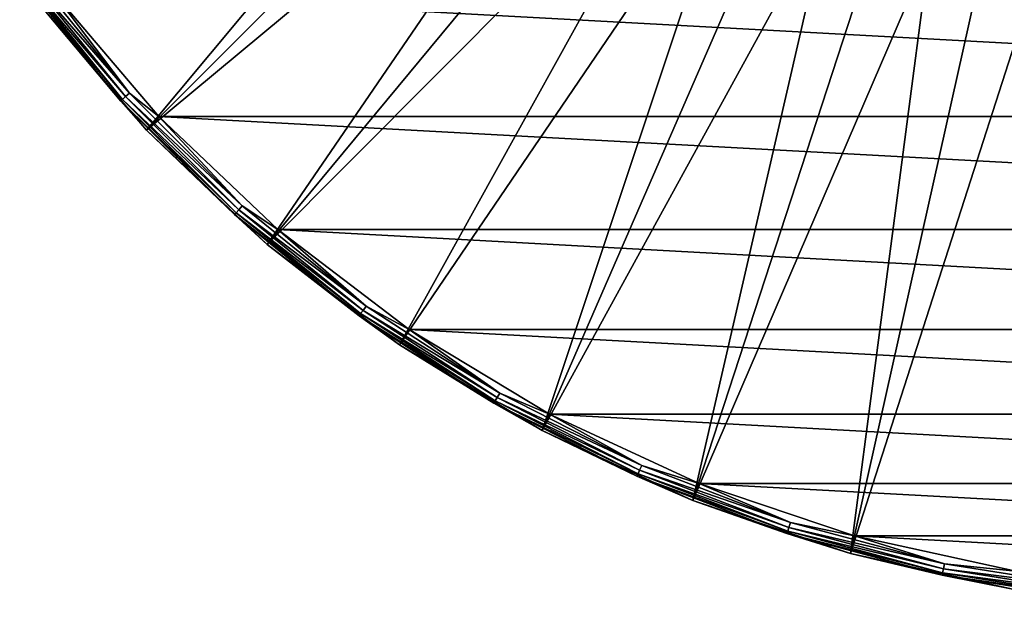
# Model space of a CAD drawing. Header units: metres. Extents: x -237 to 25, y -25 to 25.
# Tile 153 of 165: x -21 to -4, y -25 to -16. Entities that reach past the tile are written whole.
import ezdxf

# ---------------------------------------------------------------- set-up
doc = ezdxf.new("R2010")
doc.units = ezdxf.units.M
doc.layers.add('solid_10481232', color=7, linetype='CONTINUOUS')

msp = doc.modelspace()

# ---------------------------------------------------------------- linework, layer by layer
at = {"layer": 'solid_10481232'}
for points in [[(-20.212238, -15.364952, -145.689651), (-18.432512, -17.460207, -145.689651), (-12.025955, -9.78231, 140.937164)], [(-18.432512, -17.460207, -145.689651), (-11.437198, -10.464656, 140.935944), (-12.025955, -9.78231, 140.937164)], [(-18.432512, -17.460207, -145.689651), (-10.801735, -11.119456, 140.934738), (-11.437198, -10.464656, 140.935944)], [(-18.432512, -17.460207, -145.689651), (-16.436682, -19.350758, -145.689651), (-10.801735, -11.119456, 140.934738)], [(-16.436682, -19.350758, -145.689651), (-10.128137, -11.736349, 140.933563), (-10.801735, -11.119456, 140.934738)], [(-16.436682, -19.350758, -145.689651), (-9.424896, -12.308275, 140.932404), (-10.128137, -11.736349, 140.933563)], [(-16.436682, -19.350758, -145.689651), (-14.248144, -21.014441, -145.689651), (-9.424896, -12.308275, 140.932404)], [(-14.248144, -21.014441, -145.689651), (-8.690988, -12.837066, 140.931259), (-9.424896, -12.308275, 140.932404)], [(-14.248144, -21.014441, -145.689651), (-11.89256, -22.431747, -145.689651), (-8.690988, -12.837066, 140.931259)], [(-11.89256, -22.431747, -145.689651), (-7.927829, -13.321946, 140.93013), (-8.690988, -12.837066, 140.931259)], [(-11.89256, -22.431747, -145.689651), (-7.13764, -13.761539, 140.929047), (-7.927829, -13.321946, 140.93013)], [(-11.89256, -22.431747, -145.689651), (-9.397548, -23.586063, -145.689651), (-7.13764, -13.761539, 140.929047)], [(-9.397548, -23.586063, -145.689651), (-6.322804, -14.154474, 140.927994), (-7.13764, -13.761539, 140.929047)], [(-9.397548, -23.586063, -145.689651), (-5.486272, -14.499272, 140.926987), (-6.322804, -14.154474, 140.927994)], [(-9.397548, -23.586063, -145.689651), (-6.792357, -24.463854, -145.689651), (-5.486272, -14.499272, 140.926987)], [(-6.792357, -24.463854, -145.689651), (-4.631055, -14.794677, 140.92601), (-5.486272, -14.499272, 140.926987)], [(-20.374178, -14.802707, -145.984756), (-18.715261, -16.851297, -145.984756), (-20.443039, -14.852736, -145.940369)], [(-20.374178, -14.802707, -145.984756), (-19.990479, -15.160904, -146), (-18.715261, -16.851297, -145.984756)], [(-6.792357, -24.463854, -145.689651), (-3.76023, -15.039641, 140.925064), (-4.631055, -14.794677, 140.92601)], [(-20.497026, -14.891962, -145.871353), (-18.828108, -16.952906, -145.871353), (-20.530617, -14.916367, -145.784805)], [(-20.530617, -14.916367, -145.784805), (-18.858963, -16.980686, -145.784805), (-20.212238, -15.364952, -145.689651)], [(-18.828108, -16.952906, -145.871353), (-18.858963, -16.980686, -145.784805), (-20.530617, -14.916367, -145.784805)], [(-20.443039, -14.852736, -145.940369), (-18.778515, -16.908251, -145.940369), (-20.497026, -14.891962, -145.871353)], [(-18.778515, -16.908251, -145.940369), (-18.828108, -16.952906, -145.871353), (-20.497026, -14.891962, -145.871353)], [(-18.715261, -16.851297, -145.984756), (-18.778515, -16.908251, -145.940369), (-20.443039, -14.852736, -145.940369)], [(-6.792357, -24.463854, -145.689651), (-4.107533, -25.054829, -145.689651), (-3.76023, -15.039641, 140.925064)], [(19.991009, -15.160204, -146), (18.22834, -17.238207, -146), (-19.990479, -15.160904, -146)], [(18.22834, -17.238207, -146), (-18.22773, -17.23885, -146), (-19.990479, -15.160904, -146)], [(-18.715261, -16.851297, -145.984756), (-19.990479, -15.160904, -146), (-18.22773, -17.23885, -146)], [(-18.858963, -16.980686, -145.784805), (-18.432512, -17.460207, -145.689651), (-20.212238, -15.364952, -145.689651)], [(-18.778515, -16.908251, -145.940369), (-16.908251, -18.778515, -145.940369), (-18.828108, -16.952906, -145.871353)], [(-18.715261, -16.851297, -145.984756), (-16.851297, -18.715261, -145.984756), (-18.778515, -16.908251, -145.940369)], [(-16.851297, -18.715261, -145.984756), (-16.908251, -18.778515, -145.940369), (-18.778515, -16.908251, -145.940369)], [(-18.715261, -16.851297, -145.984756), (-18.22773, -17.23885, -146), (-16.851297, -18.715261, -145.984756)], [(-18.828108, -16.952906, -145.871353), (-16.952906, -18.828108, -145.871353), (-18.858963, -16.980686, -145.784805)], [(-18.858963, -16.980686, -145.784805), (-16.980686, -18.858963, -145.784805), (-18.432512, -17.460207, -145.689651)], [(-16.952906, -18.828108, -145.871353), (-16.980686, -18.858963, -145.784805), (-18.858963, -16.980686, -145.784805)], [(-16.908251, -18.778515, -145.940369), (-16.952906, -18.828108, -145.871353), (-18.828108, -16.952906, -145.871353)], [(18.22834, -17.238207, -146), (16.25993, -19.10717, -146), (-18.22773, -17.23885, -146)], [(16.25993, -19.10717, -146), (-16.259251, -19.107748, -146), (-18.22773, -17.23885, -146)], [(-16.851297, -18.715261, -145.984756), (-18.22773, -17.23885, -146), (-16.259251, -19.107748, -146)], [(-16.980686, -18.858963, -145.784805), (-16.436682, -19.350758, -145.689651), (-18.432512, -17.460207, -145.689651)], [(-16.851297, -18.715261, -145.984756), (-14.802707, -20.374178, -145.984756), (-16.908251, -18.778515, -145.940369)], [(-16.851297, -18.715261, -145.984756), (-16.259251, -19.107748, -146), (-14.802707, -20.374178, -145.984756)], [(-16.952906, -18.828108, -145.871353), (-14.891962, -20.497026, -145.871353), (-16.980686, -18.858963, -145.784805)], [(-16.980686, -18.858963, -145.784805), (-14.916367, -20.530617, -145.784805), (-16.436682, -19.350758, -145.689651)], [(-14.891962, -20.497026, -145.871353), (-14.916367, -20.530617, -145.784805), (-16.980686, -18.858963, -145.784805)], [(-16.908251, -18.778515, -145.940369), (-14.852736, -20.443039, -145.940369), (-16.952906, -18.828108, -145.871353)], [(-14.852736, -20.443039, -145.940369), (-14.891962, -20.497026, -145.871353), (-16.952906, -18.828108, -145.871353)], [(-14.802707, -20.374178, -145.984756), (-14.852736, -20.443039, -145.940369), (-16.908251, -18.778515, -145.940369)], [(16.25993, -19.10717, -146), (14.090999, -20.757641, -146), (-16.259251, -19.107748, -146)], [(14.090999, -20.757641, -146), (-14.090264, -20.758139, -146), (-16.259251, -19.107748, -146)], [(-14.802707, -20.374178, -145.984756), (-16.259251, -19.107748, -146), (-14.090264, -20.758139, -146)], [(-14.916367, -20.530617, -145.784805), (-14.248144, -21.014441, -145.689651), (-16.436682, -19.350758, -145.689651)], [(-14.891962, -20.497026, -145.871353), (-12.66786, -21.941376, -145.871353), (-14.916367, -20.530617, -145.784805)], [(-14.852736, -20.443039, -145.940369), (-12.634493, -21.883583, -145.940369), (-14.891962, -20.497026, -145.871353)], [(-12.634493, -21.883583, -145.940369), (-12.66786, -21.941376, -145.871353), (-14.891962, -20.497026, -145.871353)], [(-14.802707, -20.374178, -145.984756), (-12.591935, -21.80987, -145.984756), (-14.852736, -20.443039, -145.940369)], [(-12.591935, -21.80987, -145.984756), (-12.634493, -21.883583, -145.940369), (-14.852736, -20.443039, -145.940369)], [(-14.802707, -20.374178, -145.984756), (-14.090264, -20.758139, -146), (-12.591935, -21.80987, -145.984756)], [(-14.916367, -20.530617, -145.784805), (-12.68862, -21.977333, -145.784805), (-14.248144, -21.014441, -145.689651)], [(-12.66786, -21.941376, -145.871353), (-12.68862, -21.977333, -145.784805), (-14.916367, -20.530617, -145.784805)], [(14.090999, -20.757641, -146), (11.767362, -22.158346, -146), (-14.090264, -20.758139, -146)], [(11.767362, -22.158346, -146), (-11.766581, -22.15876, -146), (-14.090264, -20.758139, -146)], [(-12.591935, -21.80987, -145.984756), (-14.090264, -20.758139, -146), (-11.766581, -22.15876, -146)], [(-12.68862, -21.977333, -145.784805), (-11.89256, -22.431747, -145.689651), (-14.248144, -21.014441, -145.689651)], [(-12.591935, -21.80987, -145.984756), (-10.243202, -23.006609, -145.984756), (-12.634493, -21.883583, -145.940369)], [(-12.591935, -21.80987, -145.984756), (-11.766581, -22.15876, -146), (-10.243202, -23.006609, -145.984756)], [(-12.66786, -21.941376, -145.871353), (-10.304965, -23.14533, -145.871353), (-12.68862, -21.977333, -145.784805)], [(-12.68862, -21.977333, -145.784805), (-10.321853, -23.183262, -145.784805), (-11.89256, -22.431747, -145.689651)], [(-10.304965, -23.14533, -145.871353), (-10.321853, -23.183262, -145.784805), (-12.68862, -21.977333, -145.784805)], [(-12.634493, -21.883583, -145.940369), (-10.277822, -23.084366, -145.940369), (-12.66786, -21.941376, -145.871353)], [(-10.277822, -23.084366, -145.940369), (-10.304965, -23.14533, -145.871353), (-12.66786, -21.941376, -145.871353)], [(-10.243202, -23.006609, -145.984756), (-10.277822, -23.084366, -145.940369), (-12.634493, -21.883583, -145.940369)], [(11.767362, -22.158346, -146), (9.29343, -23.303907, -146), (-11.766581, -22.15876, -146)], [(9.29343, -23.303907, -146), (-9.292607, -23.304235, -146), (-11.766581, -22.15876, -146)], [(-10.243202, -23.006609, -145.984756), (-11.766581, -22.15876, -146), (-9.292607, -23.304235, -146)], [(-10.321853, -23.183262, -145.784805), (-9.397548, -23.586063, -145.689651), (-11.89256, -22.431747, -145.689651)], [(-10.277822, -23.084366, -145.940369), (-7.808546, -24.032232, -145.940369), (-10.304965, -23.14533, -145.871353)], [(-10.243202, -23.006609, -145.984756), (-7.782244, -23.951283, -145.984756), (-10.277822, -23.084366, -145.940369)], [(-7.782244, -23.951283, -145.984756), (-7.808546, -24.032232, -145.940369), (-10.277822, -23.084366, -145.940369)], [(-10.243202, -23.006609, -145.984756), (-9.292607, -23.304235, -146), (-7.782244, -23.951283, -145.984756)], [(-10.304965, -23.14533, -145.871353), (-7.829168, -24.095701, -145.871353), (-10.321853, -23.183262, -145.784805)], [(-10.321853, -23.183262, -145.784805), (-7.841998, -24.135187, -145.784805), (-9.397548, -23.586063, -145.689651)], [(-7.829168, -24.095701, -145.871353), (-7.841998, -24.135187, -145.784805), (-10.321853, -23.183262, -145.784805)], [(-7.808546, -24.032232, -145.940369), (-7.829168, -24.095701, -145.871353), (-10.304965, -23.14533, -145.871353)], [(9.29343, -23.303907, -146), (6.72318, -24.171391, -146), (-9.292607, -23.304235, -146)], [(6.72318, -24.171391, -146), (-6.722326, -24.171627, -146), (-9.292607, -23.304235, -146)], [(-7.782244, -23.951283, -145.984756), (-9.292607, -23.304235, -146), (-6.722326, -24.171627, -146)], [(-7.841998, -24.135187, -145.784805), (-6.792357, -24.463854, -145.689651), (-9.397548, -23.586063, -145.689651)], [(-7.829168, -24.095701, -145.871353), (-5.267592, -24.782072, -145.871353), (-7.841998, -24.135187, -145.784805)], [(-7.808546, -24.032232, -145.940369), (-5.253717, -24.716797, -145.940369), (-7.829168, -24.095701, -145.871353)], [(-5.253717, -24.716797, -145.940369), (-5.267592, -24.782072, -145.871353), (-7.829168, -24.095701, -145.871353)], [(-7.782244, -23.951283, -145.984756), (-5.236021, -24.633541, -145.984756), (-7.808546, -24.032232, -145.940369)], [(-5.236021, -24.633541, -145.984756), (-5.253717, -24.716797, -145.940369), (-7.808546, -24.032232, -145.940369)], [(-7.782244, -23.951283, -145.984756), (-6.722326, -24.171627, -146), (-5.236021, -24.633541, -145.984756)], [(-7.841998, -24.135187, -145.784805), (-5.276225, -24.822685, -145.784805), (-6.792357, -24.463854, -145.689651)], [(-5.267592, -24.782072, -145.871353), (-5.276225, -24.822685, -145.784805), (-7.841998, -24.135187, -145.784805)], [(6.72318, -24.171391, -146), (4.060328, -24.758013, -146), (-6.722326, -24.171627, -146)], [(4.060328, -24.758013, -146), (-4.059454, -24.758156, -146), (-6.722326, -24.171627, -146)], [(-5.236021, -24.633541, -145.984756), (-6.722326, -24.171627, -146), (-4.059454, -24.758156, -146)], [(-5.276225, -24.822685, -145.784805), (-4.107533, -25.054829, -145.689651), (-6.792357, -24.463854, -145.689651)], [(-5.253717, -24.716797, -145.940369), (-2.641328, -25.130558, -145.940369), (-5.267592, -24.782072, -145.871353)], [(-5.236021, -24.633541, -145.984756), (-2.632431, -25.04591, -145.984756), (-5.253717, -24.716797, -145.940369)], [(-2.632431, -25.04591, -145.984756), (-2.641328, -25.130558, -145.940369), (-5.253717, -24.716797, -145.940369)], [(-5.236021, -24.633541, -145.984756), (-4.059454, -24.758156, -146), (-2.632431, -25.04591, -145.984756)], [(-5.267592, -24.782072, -145.871353), (-2.648304, -25.196928, -145.871353), (-5.276225, -24.822685, -145.784805)], [(-5.276225, -24.822685, -145.784805), (-2.652644, -25.23822, -145.784805), (-4.107533, -25.054829, -145.689651)], [(-2.648304, -25.196928, -145.871353), (-2.652644, -25.23822, -145.784805), (-5.276225, -24.822685, -145.784805)], [(-2.641328, -25.130558, -145.940369), (-2.648304, -25.196928, -145.871353), (-5.267592, -24.782072, -145.871353)]]:
    msp.add_3dface(points, dxfattribs=at)

doc.saveas('drawing.dxf')
